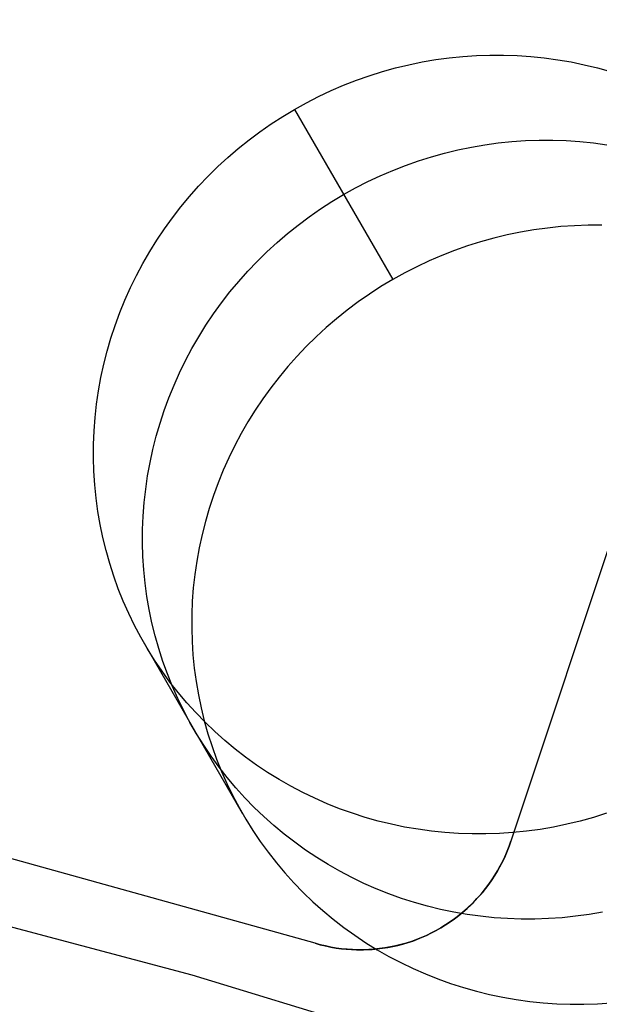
# Model space of a CAD drawing. Header units: millimetres. Extents: x 7986 to 9191, y -11326 to -10283.
# Tile 211 of 256: x 8604.12 to 8607.78, y -10607.24 to -10601.05. Entities that reach past the tile are written whole.
import ezdxf

# ---------------------------------------------------------------- set-up
doc = ezdxf.new("R2010")
doc.units = ezdxf.units.MM
doc.layers.add('color', color=7, linetype='Continuous')

msp = doc.modelspace()

# ---------------------------------------------------------------- linework, layer by layer
at = {"color": 7, "true_color": 0xffffff}
for p, q in [((8606.4923, -10601.3502, 29.9905), (8606.576, -10601.3299, 29.9962)), ((8606.576, -10601.3299, 29.9962), (8606.6603, -10601.3125, 30.0024)), ((8606.6603, -10601.3125, 30.0024), (8606.7451, -10601.298, 30.0093)), ((8606.7451, -10601.298, 30.0093), (8606.8302, -10601.2864, 30.0168)), ((8606.8302, -10601.2864, 30.0168), (8606.9157, -10601.2776, 30.0249)), ((8606.9157, -10601.2776, 30.0249), (8607.0014, -10601.2718, 30.0337)), ((8607.0014, -10601.2718, 30.0337), (8607.0871, -10601.2689, 30.043)), ((8607.0871, -10601.2689, 30.043), (8607.1729, -10601.2689, 30.0529)), ((8607.1729, -10601.2689, 30.0529), (8607.2585, -10601.2719, 30.0633)), ((8607.2585, -10601.2719, 30.0633), (8607.3439, -10601.2777, 30.0744)), ((8607.3439, -10601.2777, 30.0744), (8607.4289, -10601.2865, 30.0859)), ((8607.4289, -10601.2865, 30.0859), (8607.5136, -10601.2982, 30.098)), ((8607.5136, -10601.2982, 30.098), (8607.5977, -10601.3127, 30.1107)), ((8607.5977, -10601.3127, 30.1107), (8607.6812, -10601.3301, 30.1238)), ((8607.6812, -10601.3301, 30.1238), (8607.764, -10601.3504, 30.1374)), ((8606.327, -10601.3991, 29.9813), (8606.4092, -10601.3732, 29.9856)), ((8606.4092, -10601.3732, 29.9856), (8606.4923, -10601.3502, 29.9905)), ((8607.764, -10601.3504, 30.1374), (8607.846, -10601.3735, 30.1515)), ((8606.1653, -10601.4591, 29.9746), (8606.2457, -10601.4277, 29.9776)), ((8606.2457, -10601.4277, 29.9776), (8606.327, -10601.3991, 29.9813)), ((8606.008, -10601.5299, 29.9706), (8606.0861, -10601.4931, 29.9723)), ((8606.0861, -10601.4931, 29.9723), (8606.1653, -10601.4591, 29.9746)), ((8605.8557, -10601.6111, 29.9692), (8605.9312, -10601.5692, 29.9696)), ((8605.9312, -10601.5692, 29.9696), (8606.008, -10601.5299, 29.9706)), ((8605.7817, -10601.6555, 29.9696), (8605.8557, -10601.6111, 29.9692)), ((8605.8557, -10601.6111, 29.9692), (8606.4743, -10602.6825, 24.6102)), ((8605.6384, -10601.7516, 29.9723), (8605.7092, -10601.7023, 29.9706)), ((8605.7092, -10601.7023, 29.9706), (8605.7817, -10601.6555, 29.9696)), ((8605.5693, -10601.8032, 29.9746), (8605.6384, -10601.7516, 29.9723)), ((8605.5019, -10601.8571, 29.9776), (8605.5693, -10601.8032, 29.9746)), ((8607.0544, -10601.8337, 27.3298), (8607.1395, -10601.8221, 27.3373)), ((8607.1395, -10601.8221, 27.3373), (8607.225, -10601.8134, 27.3454)), ((8607.225, -10601.8134, 27.3454), (8607.3107, -10601.8075, 27.3541)), ((8607.3107, -10601.8075, 27.3541), (8607.3964, -10601.8046, 27.3635)), ((8607.3964, -10601.8046, 27.3635), (8607.4822, -10601.8047, 27.3734)), ((8607.4822, -10601.8047, 27.3734), (8607.5678, -10601.8076, 27.3838)), ((8607.5678, -10601.8076, 27.3838), (8607.6532, -10601.8135, 27.3949)), ((8607.6532, -10601.8135, 27.3949), (8607.7383, -10601.8222, 27.4064)), ((8607.7383, -10601.8222, 27.4064), (8607.8229, -10601.8339, 27.4185)), ((8605.4365, -10601.9132, 29.9813), (8605.5019, -10601.8571, 29.9776)), ((8606.7185, -10601.909, 27.3061), (8606.8016, -10601.8859, 27.311)), ((8606.8016, -10601.8859, 27.311), (8606.8853, -10601.8657, 27.3166)), ((8606.8853, -10601.8657, 27.3166), (8606.9696, -10601.8483, 27.3229)), ((8606.9696, -10601.8483, 27.3229), (8607.0544, -10601.8337, 27.3298)), ((8605.373, -10601.9715, 29.9856), (8605.4365, -10601.9132, 29.9813)), ((8606.555, -10601.9635, 27.2981), (8606.6363, -10601.9348, 27.3017)), ((8606.6363, -10601.9348, 27.3017), (8606.7185, -10601.909, 27.3061)), ((8605.3115, -10602.0319, 29.9905), (8605.373, -10601.9715, 29.9856)), ((8606.3954, -10602.0289, 27.2927), (8606.4746, -10601.9948, 27.2951)), ((8606.4746, -10601.9948, 27.2951), (8606.555, -10601.9635, 27.2981)), ((8605.2521, -10602.0943, 29.9962), (8605.3115, -10602.0319, 29.9905)), ((8606.2405, -10602.1049, 27.2901), (8606.3173, -10602.0656, 27.2911)), ((8606.3173, -10602.0656, 27.2911), (8606.3954, -10602.0289, 27.2927)), ((8605.1949, -10602.1586, 30.0024), (8605.2521, -10602.0943, 29.9962)), ((8606.165, -10602.1468, 27.2897), (8606.2405, -10602.1049, 27.2901)), ((8605.1399, -10602.2247, 30.0093), (8605.1949, -10602.1586, 30.0024)), ((8606.0186, -10602.2381, 27.2911), (8606.091, -10602.1912, 27.2901)), ((8606.091, -10602.1912, 27.2901), (8606.165, -10602.1468, 27.2897)), ((8605.0872, -10602.2927, 30.0168), (8605.1399, -10602.2247, 30.0093)), ((8605.9477, -10602.2873, 27.2927), (8606.0186, -10602.2381, 27.2911)), ((8605.0369, -10602.3623, 30.0249), (8605.0872, -10602.2927, 30.0168)), ((8605.8786, -10602.339, 27.2951), (8605.9477, -10602.2873, 27.2927)), ((8604.9891, -10602.4336, 30.0337), (8605.0369, -10602.3623, 30.0249)), ((8605.8113, -10602.3929, 27.2981), (8605.8786, -10602.339, 27.2951)), ((8607.2789, -10602.384, 24.6434), (8607.1946, -10602.4014, 24.6371)), ((8607.3637, -10602.3695, 24.6503), (8607.2789, -10602.384, 24.6434)), ((8607.4489, -10602.3578, 24.6578), (8607.3637, -10602.3695, 24.6503)), ((8607.5343, -10602.3491, 24.6659), (8607.4489, -10602.3578, 24.6578)), ((8607.62, -10602.3433, 24.6746), (8607.5343, -10602.3491, 24.6659)), ((8607.7057, -10602.3404, 24.6839), (8607.62, -10602.3433, 24.6746)), ((8607.7915, -10602.3404, 24.6938), (8607.7057, -10602.3404, 24.6839)), ((8604.9437, -10602.5064, 30.043), (8604.9891, -10602.4336, 30.0337)), ((8605.7458, -10602.449, 27.3017), (8605.8113, -10602.3929, 27.2981)), ((8607.0279, -10602.4447, 24.6265), (8606.9456, -10602.4706, 24.6222)), ((8607.1109, -10602.4216, 24.6315), (8607.0279, -10602.4447, 24.6265)), ((8607.1946, -10602.4014, 24.6371), (8607.1109, -10602.4216, 24.6315)), ((8604.9008, -10602.5807, 30.0529), (8604.9437, -10602.5064, 30.043)), ((8605.6208, -10602.5676, 27.311), (8605.6823, -10602.5073, 27.3061)), ((8605.6823, -10602.5073, 27.3061), (8605.7458, -10602.449, 27.3017)), ((8606.8643, -10602.4992, 24.6186), (8606.784, -10602.5306, 24.6156)), ((8606.9456, -10602.4706, 24.6222), (8606.8643, -10602.4992, 24.6186)), ((8605.5614, -10602.63, 27.3166), (8605.6208, -10602.5676, 27.311)), ((8606.7047, -10602.5646, 24.6132), (8606.6266, -10602.6013, 24.6115)), ((8606.784, -10602.5306, 24.6156), (8606.7047, -10602.5646, 24.6132)), ((8604.8606, -10602.6563, 30.0633), (8604.9008, -10602.5807, 30.0529)), ((8605.5042, -10602.6943, 27.3229), (8605.5614, -10602.63, 27.3166)), ((8606.6266, -10602.6013, 24.6115), (8606.5498, -10602.6407, 24.6105)), ((8604.8229, -10602.7332, 30.0744), (8604.8606, -10602.6563, 30.0633)), ((8605.4492, -10602.7605, 27.3298), (8605.5042, -10602.6943, 27.3229)), ((8606.4743, -10602.6825, 24.6102), (8606.4003, -10602.7269, 24.6105)), ((8606.5498, -10602.6407, 24.6105), (8606.4743, -10602.6825, 24.6102)), ((8604.788, -10602.8112, 30.0859), (8604.8229, -10602.7332, 30.0744)), ((8606.4003, -10602.7269, 24.6105), (8606.3279, -10602.7738, 24.6115)), ((8604.7558, -10602.8904, 30.098), (8604.788, -10602.8112, 30.0859)), ((8605.3966, -10602.8284, 27.3373), (8605.4492, -10602.7605, 27.3298)), ((8606.3279, -10602.7738, 24.6115), (8606.257, -10602.8231, 24.6132)), ((8605.3463, -10602.8981, 27.3454), (8605.3966, -10602.8284, 27.3373)), ((8606.1879, -10602.8747, 24.6156), (8606.1206, -10602.9286, 24.6186)), ((8606.257, -10602.8231, 24.6132), (8606.1879, -10602.8747, 24.6156)), ((8604.7263, -10602.9705, 30.1107), (8604.7558, -10602.8904, 30.098)), ((8605.2984, -10602.9694, 27.3541), (8605.3463, -10602.8981, 27.3454)), ((8606.1206, -10602.9286, 24.6186), (8606.0551, -10602.9847, 24.6222)), ((8604.6997, -10603.0515, 30.1238), (8604.7263, -10602.9705, 30.1107)), ((8605.253, -10603.0422, 27.3635), (8605.2984, -10602.9694, 27.3541)), ((8606.0551, -10602.9847, 24.6222), (8605.9916, -10603.043, 24.6265)), ((8604.6758, -10603.1334, 30.1374), (8604.6997, -10603.0515, 30.1238)), ((8605.2101, -10603.1164, 27.3734), (8605.253, -10603.0422, 27.3635)), ((8605.9916, -10603.043, 24.6265), (8605.9301, -10603.1034, 24.6315)), ((8605.1699, -10603.192, 27.3838), (8605.2101, -10603.1164, 27.3734)), ((8605.9301, -10603.1034, 24.6315), (8605.8707, -10603.1657, 24.6371)), ((8604.6549, -10603.2159, 30.1515), (8604.6758, -10603.1334, 30.1374)), ((8605.8707, -10603.1657, 24.6371), (8605.8135, -10603.23, 24.6434)), ((8604.6368, -10603.299, 30.166), (8604.6549, -10603.2159, 30.1515)), ((8605.1322, -10603.2689, 27.3949), (8605.1699, -10603.192, 27.3838)), ((8605.8135, -10603.23, 24.6434), (8605.7585, -10603.2962, 24.6503)), ((8604.6216, -10603.3826, 30.181), (8604.6368, -10603.299, 30.166)), ((8605.0973, -10603.347, 27.4064), (8605.1322, -10603.2689, 27.3949)), ((8605.7585, -10603.2962, 24.6503), (8605.7059, -10603.3642, 24.6578)), ((8605.0651, -10603.4261, 27.4185), (8605.0973, -10603.347, 27.4064)), ((8605.7059, -10603.3642, 24.6578), (8605.6556, -10603.4338, 24.6659)), ((8604.6093, -10603.4667, 30.1964), (8604.6216, -10603.3826, 30.181)), ((8605.0356, -10603.5062, 27.4312), (8605.0651, -10603.4261, 27.4185)), ((8605.6556, -10603.4338, 24.6659), (8605.6077, -10603.5051, 24.6746)), ((8604.6, -10603.551, 30.2121), (8604.6093, -10603.4667, 30.1964)), ((8604.5936, -10603.6355, 30.2283), (8604.6, -10603.551, 30.2121)), ((8605.009, -10603.5873, 27.4443), (8605.0356, -10603.5062, 27.4312)), ((8605.6077, -10603.5051, 24.6746), (8605.5623, -10603.5779, 24.6839)), ((8604.9851, -10603.6691, 27.4579), (8605.009, -10603.5873, 27.4443)), ((8605.5623, -10603.5779, 24.6839), (8605.5194, -10603.6522, 24.6938)), ((8604.5902, -10603.7202, 30.2448), (8604.5936, -10603.6355, 30.2283)), ((8604.9642, -10603.7516, 27.472), (8604.9851, -10603.6691, 27.4579)), ((8605.5194, -10603.6522, 24.6938), (8605.4792, -10603.7278, 24.7043)), ((8604.5897, -10603.8048, 30.2617), (8604.5902, -10603.7202, 30.2448)), ((8605.4792, -10603.7278, 24.7043), (8605.4416, -10603.8047, 24.7153)), ((8604.5922, -10603.8893, 30.2789), (8604.5897, -10603.8048, 30.2617)), ((8604.9461, -10603.8347, 27.4865), (8604.9642, -10603.7516, 27.472)), ((8605.4416, -10603.8047, 24.7153), (8605.4066, -10603.8827, 24.7269)), ((8604.9309, -10603.9184, 27.5015), (8604.9461, -10603.8347, 27.4865)), ((8604.5977, -10603.9737, 30.2964), (8604.5922, -10603.8893, 30.2789)), ((8604.9186, -10604.0024, 27.5168), (8604.9309, -10603.9184, 27.5015)), ((8605.4066, -10603.8827, 24.7269), (8605.3744, -10603.9619, 24.739)), ((8604.6061, -10604.0577, 30.3142), (8604.5977, -10603.9737, 30.2964)), ((8605.3744, -10603.9619, 24.739), (8605.3449, -10604.042, 24.7516)), ((8604.6174, -10604.1414, 30.3322), (8604.6061, -10604.0577, 30.3142)), ((8604.9093, -10604.0867, 27.5326), (8604.9186, -10604.0024, 27.5168)), ((8605.3449, -10604.042, 24.7516), (8605.3183, -10604.123, 24.7648)), ((8604.9029, -10604.1713, 27.5488), (8604.9093, -10604.0867, 27.5326)), ((8604.6317, -10604.2245, 30.3505), (8604.6174, -10604.1414, 30.3322)), ((8604.8995, -10604.2559, 27.5653), (8604.9029, -10604.1713, 27.5488)), ((8605.3183, -10604.123, 24.7648), (8605.2944, -10604.2048, 24.7784)), ((8604.6489, -10604.307, 30.3689), (8604.6317, -10604.2245, 30.3505)), ((8605.2944, -10604.2048, 24.7784), (8605.2735, -10604.2874, 24.7924)), ((8604.899, -10604.3405, 27.5822), (8604.8995, -10604.2559, 27.5653)), ((8605.2735, -10604.2874, 24.7924), (8605.2554, -10604.3705, 24.807)), ((8604.6689, -10604.3888, 30.3876), (8604.6489, -10604.307, 30.3689)), ((8604.9015, -10604.4251, 27.5994), (8604.899, -10604.3405, 27.5822)), ((8604.6919, -10604.4699, 30.4065), (8604.6689, -10604.3888, 30.3876)), ((8604.907, -10604.5094, 27.6169), (8604.9015, -10604.4251, 27.5994)), ((8605.2554, -10604.3705, 24.807), (8605.2402, -10604.4541, 24.8219)), ((8604.7176, -10604.55, 30.4255), (8604.6919, -10604.4699, 30.4065)), ((8605.2402, -10604.4541, 24.8219), (8605.2279, -10604.5381, 24.8373)), ((8604.7462, -10604.6292, 30.4446), (8604.7176, -10604.55, 30.4255)), ((8604.9154, -10604.5935, 27.6346), (8604.907, -10604.5094, 27.6169)), ((8605.2279, -10604.5381, 24.8373), (8605.2186, -10604.6225, 24.8531)), ((8604.9267, -10604.6771, 27.6527), (8604.9154, -10604.5935, 27.6346)), ((8604.7776, -10604.7073, 30.4638), (8604.7462, -10604.6292, 30.4446)), ((8604.941, -10604.7602, 27.6709), (8604.9267, -10604.6771, 27.6527)), ((8605.2186, -10604.6225, 24.8531), (8605.2122, -10604.707, 24.8693)), ((8604.8117, -10604.7841, 30.4831), (8604.7776, -10604.7073, 30.4638)), ((8605.2122, -10604.707, 24.8693), (8605.2088, -10604.7916, 24.8858)), ((8604.8485, -10604.8598, 30.5025), (8604.8117, -10604.7841, 30.4831)), ((8604.9582, -10604.8428, 27.6894), (8604.941, -10604.7602, 27.6709)), ((8605.2088, -10604.7916, 24.8858), (8605.2083, -10604.8763, 24.9027)), ((8604.8879, -10604.934, 30.5219), (8604.8485, -10604.8598, 30.5025)), ((8604.9782, -10604.9246, 27.7081), (8604.9582, -10604.8428, 27.6894)), ((8605.0012, -10605.0056, 27.727), (8604.9782, -10604.9246, 27.7081)), ((8605.2083, -10604.8763, 24.9027), (8605.2108, -10604.9608, 24.9199)), ((8604.93, -10605.0069, 30.5413), (8604.8879, -10604.934, 30.5219)), ((8604.9086, -10604.9706, 30.5316), (8605.5272, -10606.0421, 25.1726)), ((8605.2108, -10604.9608, 24.9199), (8605.2163, -10605.0452, 24.9374)), ((8604.9746, -10605.0782, 30.5607), (8604.93, -10605.0069, 30.5413)), ((8605.027, -10605.0858, 27.746), (8605.0012, -10605.0056, 27.727)), ((8605.2163, -10605.0452, 24.9374), (8605.2247, -10605.1292, 24.9551)), ((8605.0217, -10605.1478, 30.5801), (8604.9746, -10605.0782, 30.5607)), ((8605.0555, -10605.1649, 27.7651), (8605.027, -10605.0858, 27.746)), ((8605.0712, -10605.2158, 30.5994), (8605.0217, -10605.1478, 30.5801)), ((8605.0869, -10605.243, 27.7843), (8605.0555, -10605.1649, 27.7651)), ((8605.2247, -10605.1292, 24.9551), (8605.236, -10605.2128, 24.9732)), ((8605.1231, -10605.282, 30.6186), (8605.0712, -10605.2158, 30.5994)), ((8605.236, -10605.2128, 24.9732), (8605.2503, -10605.296, 24.9914)), ((8605.121, -10605.3199, 27.8036), (8605.0869, -10605.243, 27.7843)), ((8605.1774, -10605.3463, 30.6378), (8605.1231, -10605.282, 30.6186)), ((8605.2503, -10605.296, 24.9914), (8605.2675, -10605.3785, 25.0099)), ((8605.1578, -10605.3955, 27.823), (8605.121, -10605.3199, 27.8036)), ((8605.2339, -10605.4087, 30.6568), (8605.1774, -10605.3463, 30.6378)), ((8605.1972, -10605.4698, 27.8424), (8605.1578, -10605.3955, 27.823)), ((8605.2926, -10605.4691, 30.6756), (8605.2339, -10605.4087, 30.6568)), ((8605.2675, -10605.3785, 25.0099), (8605.2876, -10605.4603, 25.0286)), ((8605.2393, -10605.5426, 27.8618), (8605.1972, -10605.4698, 27.8424)), ((8605.2876, -10605.4603, 25.0286), (8605.3105, -10605.5414, 25.0474)), ((8605.3535, -10605.5274, 30.6943), (8605.2926, -10605.4691, 30.6756)), ((8605.2839, -10605.6139, 27.8812), (8605.2393, -10605.5426, 27.8618)), ((8605.3105, -10605.5414, 25.0474), (8605.3363, -10605.6215, 25.0664)), ((8605.4163, -10605.5836, 30.7128), (8605.3535, -10605.5274, 30.6943)), ((8605.4812, -10605.6375, 30.731), (8605.4163, -10605.5836, 30.7128)), ((8605.331, -10605.6836, 27.9006), (8605.2839, -10605.6139, 27.8812)), ((8605.3363, -10605.6215, 25.0664), (8605.3648, -10605.7007, 25.0856)), ((8605.548, -10605.6891, 30.7491), (8605.4812, -10605.6375, 30.731)), ((8605.3805, -10605.7516, 27.9199), (8605.331, -10605.6836, 27.9006)), ((8605.3648, -10605.7007, 25.0856), (8605.3962, -10605.7787, 25.1048)), ((8605.6165, -10605.7384, 30.7668), (8605.548, -10605.6891, 30.7491)), ((8605.4324, -10605.8177, 27.9391), (8605.3805, -10605.7516, 27.9199)), ((8605.3962, -10605.7787, 25.1048), (8605.4303, -10605.8556, 25.1241)), ((8605.6868, -10605.7853, 30.7843), (8605.6165, -10605.7384, 30.7668)), ((8605.7588, -10605.8297, 30.8015), (8605.6868, -10605.7853, 30.7843)), ((8605.4867, -10605.8821, 27.9582), (8605.4324, -10605.8177, 27.9391)), ((8605.8323, -10605.8717, 30.8184), (8605.7588, -10605.8297, 30.8015)), ((8605.4303, -10605.8556, 25.1241), (8605.4671, -10605.9313, 25.1435)), ((8605.5432, -10605.9445, 27.9772), (8605.4867, -10605.8821, 27.9582)), ((8605.9073, -10605.911, 30.8349), (8605.8323, -10605.8717, 30.8184)), ((8605.9837, -10605.9478, 30.8511), (8605.9073, -10605.911, 30.8349)), ((8605.4671, -10605.9313, 25.1435), (8605.5065, -10606.0055, 25.1629)), ((8605.6019, -10606.0049, 27.9961), (8605.5432, -10605.9445, 27.9772)), ((8606.0614, -10605.9818, 30.8669), (8605.9837, -10605.9478, 30.8511)), ((8605.5065, -10606.0055, 25.1629), (8605.5486, -10606.0783, 25.1823)), ((8605.6628, -10606.0631, 28.0148), (8605.6019, -10606.0049, 27.9961)), ((8606.1403, -10606.0132, 30.8823), (8606.0614, -10605.9818, 30.8669)), ((8606.2204, -10606.0419, 30.8972), (8606.1403, -10606.0132, 30.8823)), ((8605.5486, -10606.0783, 25.1823), (8605.5932, -10606.1496, 25.2017)), ((8605.7257, -10606.1193, 28.0333), (8605.6628, -10606.0631, 28.0148)), ((8606.3014, -10606.0678, 30.9118), (8606.2204, -10606.0419, 30.8972)), ((8606.3834, -10606.0909, 30.9258), (8606.3014, -10606.0678, 30.9118)), ((8606.4661, -10606.1112, 30.9394), (8606.3834, -10606.0909, 30.9258)), ((8607.6551, -10606.0911, 31.0727), (8607.5714, -10606.1114, 31.0671)), ((8607.7381, -10606.0681, 31.0777), (8607.6551, -10606.0911, 31.0727)), ((8607.8203, -10606.0422, 31.082), (8607.7381, -10606.0681, 31.0777)), ((8605.5932, -10606.1496, 25.2017), (8605.6403, -10606.2193, 25.2211)), ((8605.7905, -10606.1732, 28.0515), (8605.7257, -10606.1193, 28.0333)), ((8606.5496, -10606.1286, 30.9526), (8606.4661, -10606.1112, 30.9394)), ((8606.6338, -10606.1431, 30.9652), (8606.5496, -10606.1286, 30.9526)), ((8606.7184, -10606.1548, 30.9773), (8606.6338, -10606.1431, 30.9652)), ((8606.8035, -10606.1636, 30.9889), (8606.7184, -10606.1548, 30.9773)), ((8606.8889, -10606.1694, 30.9999), (8606.8035, -10606.1636, 30.9889)), ((8607.2316, -10606.1637, 31.0383), (8607.146, -10606.1695, 31.0296)), ((8607.3171, -10606.1549, 31.0464), (8607.2316, -10606.1637, 31.0383)), ((8607.4023, -10606.1433, 31.0539), (8607.3171, -10606.1549, 31.0464)), ((8607.4871, -10606.1288, 31.0608), (8607.4023, -10606.1433, 31.0539)), ((8607.5714, -10606.1114, 31.0671), (8607.4871, -10606.1288, 31.0608)), ((8605.6403, -10606.2193, 25.2211), (8605.6898, -10606.2873, 25.2404)), ((8605.8573, -10606.2249, 28.0695), (8605.7905, -10606.1732, 28.0515)), ((8605.9258, -10606.2742, 28.0873), (8605.8573, -10606.2249, 28.0695)), ((8606.9745, -10606.1724, 31.0104), (8606.8889, -10606.1694, 30.9999)), ((8607.0602, -10606.1724, 31.0203), (8606.9745, -10606.1724, 31.0104)), ((8607.146, -10606.1695, 31.0296), (8607.0602, -10606.1724, 31.0203)), ((8605.6898, -10606.2873, 25.2404), (8605.7418, -10606.3535, 25.2596)), ((8605.9961, -10606.321, 28.1048), (8605.9258, -10606.2742, 28.0873)), ((8606.0681, -10606.3655, 28.122), (8605.9961, -10606.321, 28.1048)), ((8605.7418, -10606.3535, 25.2596), (8605.796, -10606.4178, 25.2787)), ((8606.1416, -10606.4074, 28.1389), (8606.0681, -10606.3655, 28.122)), ((8606.2167, -10606.4467, 28.1554), (8606.1416, -10606.4074, 28.1389)), ((8605.796, -10606.4178, 25.2787), (8605.8525, -10606.4802, 25.2977)), ((8606.2931, -10606.4835, 28.1716), (8606.2167, -10606.4467, 28.1554)), ((8605.8525, -10606.4802, 25.2977), (8605.9112, -10606.5406, 25.3166)), ((8606.3708, -10606.5176, 28.1873), (8606.2931, -10606.4835, 28.1716)), ((8606.4497, -10606.549, 28.2027), (8606.3708, -10606.5176, 28.1873)), ((8605.9112, -10606.5406, 25.3166), (8605.9721, -10606.5989, 25.3352)), ((8605.9721, -10606.5989, 25.3352), (8606.035, -10606.655, 25.3537)), ((8606.5297, -10606.5776, 28.2177), (8606.4497, -10606.549, 28.2027)), ((8606.6107, -10606.6035, 28.2322), (8606.5297, -10606.5776, 28.2177)), ((8606.035, -10606.655, 25.3537), (8606.0998, -10606.709, 25.372)), ((8606.6927, -10606.6266, 28.2463), (8606.6107, -10606.6035, 28.2322)), ((8606.7754, -10606.6469, 28.2599), (8606.6927, -10606.6266, 28.2463)), ((8606.8589, -10606.6643, 28.273), (8606.7754, -10606.6469, 28.2599)), ((8606.0998, -10606.709, 25.372), (8606.1666, -10606.7606, 25.39)), ((8606.9431, -10606.6789, 28.2857), (8606.8589, -10606.6643, 28.273)), ((8607.0277, -10606.6905, 28.2978), (8606.9431, -10606.6789, 28.2857)), ((8607.1128, -10606.6993, 28.3093), (8607.0277, -10606.6905, 28.2978)), ((8607.1982, -10606.7052, 28.3204), (8607.1128, -10606.6993, 28.3093)), ((8607.2838, -10606.7081, 28.3308), (8607.1982, -10606.7052, 28.3204)), ((8607.3695, -10606.7081, 28.3407), (8607.2838, -10606.7081, 28.3308)), ((8607.4553, -10606.7052, 28.3501), (8607.3695, -10606.7081, 28.3407)), ((8607.5409, -10606.6994, 28.3588), (8607.4553, -10606.7052, 28.3501)), ((8607.6264, -10606.6907, 28.3669), (8607.5409, -10606.6994, 28.3588)), ((8607.7116, -10606.679, 28.3744), (8607.6264, -10606.6907, 28.3669)), ((8607.7964, -10606.6645, 28.3813), (8607.7116, -10606.679, 28.3744)), ((8606.1666, -10606.7606, 25.39), (8606.2351, -10606.8099, 25.4078)), ((8606.2351, -10606.8099, 25.4078), (8606.3055, -10606.8568, 25.4253)), ((8606.3055, -10606.8568, 25.4253), (8606.3774, -10606.9012, 25.4425)), ((8606.3774, -10606.9012, 25.4425), (8606.451, -10606.9431, 25.4594)), ((8606.451, -10606.9431, 25.4594), (8606.526, -10606.9825, 25.4759)), ((8606.526, -10606.9825, 25.4759), (8606.6024, -10607.0192, 25.492)), ((8606.6024, -10607.0192, 25.492), (8606.6801, -10607.0533, 25.5078)), ((8606.6801, -10607.0533, 25.5078), (8606.759, -10607.0847, 25.5232)), ((8606.759, -10607.0847, 25.5232), (8606.839, -10607.1134, 25.5382)), ((8606.839, -10607.1134, 25.5382), (8606.92, -10607.1393, 25.5527)), ((8606.92, -10607.1393, 25.5527), (8607.002, -10607.1624, 25.5668)), ((8607.002, -10607.1624, 25.5668), (8607.0847, -10607.1826, 25.5804)), ((8607.0847, -10607.1826, 25.5804), (8607.1682, -10607.2001, 25.5935)), ((8607.1682, -10607.2001, 25.5935), (8607.2524, -10607.2146, 25.6061)), ((8607.2524, -10607.2146, 25.6061), (8607.337, -10607.2263, 25.6183)), ((8607.337, -10607.2263, 25.6183), (8607.4221, -10607.2351, 25.6298)), ((8607.4221, -10607.2351, 25.6298), (8607.5075, -10607.2409, 25.6409)), ((8607.5075, -10607.2409, 25.6409), (8607.5931, -10607.2438, 25.6513)), ((8607.5931, -10607.2438, 25.6513), (8607.6788, -10607.2439, 25.6612)), ((8607.6788, -10607.2439, 25.6612), (8607.7646, -10607.241, 25.6705)), ((8607.7646, -10607.241, 25.6705), (8607.8503, -10607.2351, 25.6793))]:
    msp.add_line(p, q, dxfattribs=at)
at = {"layer": 'color', "color": 254, "true_color": 0xcad1ee}
for p, q in [((8610.2162, -10597.1977, -2.2072), (8607.2191, -10606.217, 1.8434)), ((8610.2162, -10597.1977, -2.2072), (8607.2191, -10606.217, 1.8434)), ((8610.2162, -10597.1977, 4.3594), (8607.2191, -10606.217, 4.3594)), ((8610.2162, -10597.1977, 4.3594), (8607.2191, -10606.217, 4.3594)), ((8607.2076, -10606.2502, 1.8583), (8607.2191, -10606.217, 1.8434)), ((8607.2076, -10606.2502, 1.8583), (8607.2191, -10606.217, 1.8434)), ((8607.2191, -10606.217, 4.3594), (8607.2077, -10606.2492, 4.3594)), ((8607.2191, -10606.217, 4.3594), (8607.2077, -10606.2492, 4.3594)), ((8607.2077, -10606.2492, 3.1014), (8607.2191, -10606.217, 3.1014)), ((8607.2191, -10606.217, 1.8434), (8607.2191, -10606.217, 4.3594)), ((8607.2191, -10606.217, 1.8434), (8607.2191, -10606.217, 4.3594)), ((8607.181, -10606.3154, 1.8882), (8607.1949, -10606.2831, 1.8733)), ((8607.181, -10606.3154, 1.8882), (8607.1949, -10606.2831, 1.8733)), ((8607.1953, -10606.281, 4.3594), (8607.1818, -10606.3124, 4.3594)), ((8607.1953, -10606.281, 4.3594), (8607.1818, -10606.3124, 4.3594)), ((8607.1818, -10606.3124, 3.1014), (8607.1953, -10606.281, 3.1014)), ((8607.1949, -10606.2831, 1.8733), (8607.2076, -10606.2502, 1.8583)), ((8607.1949, -10606.2831, 1.8733), (8607.2076, -10606.2502, 1.8583)), ((8607.2077, -10606.2492, 4.3594), (8607.1953, -10606.281, 4.3594)), ((8607.2077, -10606.2492, 4.3594), (8607.1953, -10606.281, 4.3594)), ((8607.1953, -10606.281, 3.1014), (8607.2077, -10606.2492, 3.1014)), ((8605.9852, -10606.8602, 2.2594), (8603.9503, -10606.2932, 2.2594)), ((8605.9852, -10606.8602, 4.3594), (8603.9503, -10606.2932, 4.3594)), ((8605.9852, -10606.8602, 2.2594), (8603.9503, -10606.2932, 2.2594)), ((8605.9852, -10606.8602, 3.3094), (8603.9503, -10606.2932, 3.3094)), ((8605.9852, -10606.8602, 4.3594), (8603.9503, -10606.2932, 4.3594)), ((8607.1498, -10606.3785, 1.9179), (8607.166, -10606.3472, 1.9031)), ((8607.1498, -10606.3785, 1.9179), (8607.166, -10606.3472, 1.9031)), ((8607.1673, -10606.3433, 4.3594), (8607.1517, -10606.3737, 4.3594)), ((8607.1673, -10606.3433, 4.3594), (8607.1517, -10606.3737, 4.3594)), ((8607.1517, -10606.3737, 3.1014), (8607.1673, -10606.3433, 3.1014)), ((8607.166, -10606.3472, 1.9031), (8607.181, -10606.3154, 1.8882)), ((8607.166, -10606.3472, 1.9031), (8607.181, -10606.3154, 1.8882)), ((8607.1818, -10606.3124, 4.3594), (8607.1673, -10606.3433, 4.3594)), ((8607.1818, -10606.3124, 4.3594), (8607.1673, -10606.3433, 4.3594)), ((8607.1673, -10606.3433, 3.1014), (8607.1818, -10606.3124, 3.1014)), ((8607.1139, -10606.4393, 1.9472), (8607.1324, -10606.4092, 1.9326)), ((8607.1139, -10606.4393, 1.9472), (8607.1324, -10606.4092, 1.9326)), ((8607.1351, -10606.4035, 4.3594), (8607.1174, -10606.4327, 4.3594)), ((8607.1351, -10606.4035, 4.3594), (8607.1174, -10606.4327, 4.3594)), ((8607.1174, -10606.4327, 3.1014), (8607.1351, -10606.4035, 3.1014)), ((8607.1324, -10606.4092, 1.9326), (8607.1498, -10606.3785, 1.9179)), ((8607.1324, -10606.4092, 1.9326), (8607.1498, -10606.3785, 1.9179)), ((8607.1517, -10606.3737, 4.3594), (8607.1351, -10606.4035, 4.3594)), ((8607.1517, -10606.3737, 4.3594), (8607.1351, -10606.4035, 4.3594)), ((8607.1351, -10606.4035, 3.1014), (8607.1517, -10606.3737, 3.1014)), ((8607.0736, -10606.4975, 1.976), (8607.0943, -10606.4687, 1.9617)), ((8607.0736, -10606.4975, 1.976), (8607.0943, -10606.4687, 1.9617)), ((8607.0792, -10606.4893, 3.1014), (8607.0988, -10606.4613, 3.1014)), ((8607.0988, -10606.4614, 4.3594), (8607.0792, -10606.4893, 4.3594)), ((8607.0988, -10606.4614, 4.3594), (8607.0792, -10606.4893, 4.3594)), ((8607.0943, -10606.4687, 1.9617), (8607.1139, -10606.4393, 1.9472)), ((8607.0943, -10606.4687, 1.9617), (8607.1139, -10606.4393, 1.9472)), ((8607.1174, -10606.4327, 4.3594), (8607.0988, -10606.4614, 4.3594)), ((8607.1174, -10606.4327, 4.3594), (8607.0988, -10606.4614, 4.3594)), ((8607.0988, -10606.4613, 3.1014), (8607.1174, -10606.4327, 3.1014)), ((8603.171, -10606.5166, 0.2594), (8605.2089, -10607.0596, 0.2594)), ((8603.171, -10606.5166, 0.2594), (8605.2089, -10607.0596, 0.2594)), ((8607.029, -10606.5528, 2.0042), (8607.0518, -10606.5255, 1.9902)), ((8607.029, -10606.5528, 2.0042), (8607.0518, -10606.5255, 1.9902)), ((8607.0587, -10606.5166, 4.3594), (8607.0372, -10606.5432, 4.3594)), ((8607.0587, -10606.5166, 4.3594), (8607.0372, -10606.5432, 4.3594)), ((8607.0372, -10606.5432, 3.1014), (8607.0587, -10606.5166, 3.1014)), ((8607.0518, -10606.5255, 1.9902), (8607.0736, -10606.4975, 1.976)), ((8607.0518, -10606.5255, 1.9902), (8607.0736, -10606.4975, 1.976)), ((8607.0792, -10606.4893, 4.3594), (8607.0587, -10606.5166, 4.3594)), ((8607.0792, -10606.4893, 4.3594), (8607.0587, -10606.5166, 4.3594)), ((8607.0587, -10606.5166, 3.1014), (8607.0792, -10606.4893, 3.1014)), ((8606.9917, -10606.594, 4.3594), (8606.9676, -10606.6183, 4.3594)), ((8606.9917, -10606.594, 4.3594), (8606.9676, -10606.6183, 4.3594)), ((8606.9676, -10606.6182, 3.1014), (8606.9917, -10606.594, 3.1014)), ((8606.9805, -10606.6051, 2.0316), (8607.0052, -10606.5793, 2.018)), ((8606.9805, -10606.6051, 2.0316), (8607.0052, -10606.5793, 2.018)), ((8607.0149, -10606.569, 4.3594), (8606.9917, -10606.594, 4.3594)), ((8607.0149, -10606.569, 4.3594), (8606.9917, -10606.594, 4.3594)), ((8606.9917, -10606.594, 3.1014), (8607.0149, -10606.569, 3.1014)), ((8607.0052, -10606.5793, 2.018), (8607.029, -10606.5528, 2.0042)), ((8607.0052, -10606.5793, 2.018), (8607.029, -10606.5528, 2.0042)), ((8607.0372, -10606.5432, 4.3594), (8607.0149, -10606.569, 4.3594)), ((8607.0372, -10606.5432, 4.3594), (8607.0149, -10606.569, 4.3594)), ((8607.0149, -10606.569, 3.1014), (8607.0372, -10606.5432, 3.1014)), ((8606.9005, -10606.6771, 2.071), (8606.9281, -10606.654, 2.0581)), ((8606.9005, -10606.6771, 2.071), (8606.9281, -10606.654, 2.0581)), ((8606.9427, -10606.6416, 4.3594), (8606.9171, -10606.6642, 4.3594)), ((8606.9427, -10606.6416, 4.3594), (8606.9171, -10606.6642, 4.3594)), ((8606.9171, -10606.6642, 3.1014), (8606.9427, -10606.6416, 3.1014)), ((8606.9281, -10606.654, 2.0581), (8606.9547, -10606.6299, 2.045)), ((8606.9281, -10606.654, 2.0581), (8606.9547, -10606.6299, 2.045)), ((8606.9427, -10606.6416, 3.1014), (8606.9676, -10606.6182, 3.1014)), ((8606.9676, -10606.6183, 4.3594), (8606.9427, -10606.6416, 4.3594)), ((8606.9676, -10606.6183, 4.3594), (8606.9427, -10606.6416, 4.3594)), ((8606.9547, -10606.6299, 2.045), (8606.9805, -10606.6051, 2.0316)), ((8606.9547, -10606.6299, 2.045), (8606.9805, -10606.6051, 2.0316)), ((8606.8128, -10606.7408, 2.1081), (8606.8428, -10606.7205, 2.096)), ((8606.8128, -10606.7408, 2.1081), (8606.8428, -10606.7205, 2.096)), ((8606.8635, -10606.7066, 4.3594), (8606.8357, -10606.7263, 4.3594)), ((8606.8635, -10606.7066, 4.3594), (8606.8357, -10606.7263, 4.3594)), ((8606.8357, -10606.7263, 3.1014), (8606.8635, -10606.7066, 3.1014)), ((8606.8428, -10606.7205, 2.096), (8606.8721, -10606.6993, 2.0837)), ((8606.8428, -10606.7205, 2.096), (8606.8721, -10606.6993, 2.0837)), ((8606.8907, -10606.6858, 4.3594), (8606.8635, -10606.7066, 4.3594)), ((8606.8907, -10606.6858, 4.3594), (8606.8635, -10606.7066, 4.3594)), ((8606.8635, -10606.7066, 3.1014), (8606.8907, -10606.6858, 3.1014)), ((8606.8721, -10606.6993, 2.0837), (8606.9005, -10606.6771, 2.071)), ((8606.8721, -10606.6993, 2.0837), (8606.9005, -10606.6771, 2.071)), ((8606.9171, -10606.6642, 4.3594), (8606.8907, -10606.6858, 4.3594)), ((8606.9171, -10606.6642, 4.3594), (8606.8907, -10606.6858, 4.3594)), ((8606.8907, -10606.6858, 3.1014), (8606.9171, -10606.6642, 3.1014)), ((8606.7181, -10606.7957, 2.1424), (8606.7504, -10606.7784, 2.1313)), ((8606.7181, -10606.7957, 2.1424), (8606.7504, -10606.7784, 2.1313)), ((8606.7484, -10606.7799, 4.3594), (8606.7181, -10606.7957, 4.3594)), ((8606.7484, -10606.7799, 4.3594), (8606.7181, -10606.7957, 4.3594)), ((8606.7181, -10606.7957, 3.1014), (8606.7484, -10606.7799, 3.1014)), ((8606.7781, -10606.763, 4.3594), (8606.7484, -10606.7799, 4.3594)), ((8606.7781, -10606.763, 4.3594), (8606.7484, -10606.7799, 4.3594)), ((8606.7484, -10606.7799, 3.1014), (8606.7781, -10606.763, 3.1014)), ((8606.7504, -10606.7784, 2.1313), (8606.7819, -10606.7601, 2.1199)), ((8606.7504, -10606.7784, 2.1313), (8606.7819, -10606.7601, 2.1199)), ((8606.8072, -10606.7452, 4.3594), (8606.7781, -10606.763, 4.3594)), ((8606.8072, -10606.7452, 4.3594), (8606.7781, -10606.763, 4.3594)), ((8606.7781, -10606.763, 3.1014), (8606.8072, -10606.7452, 3.1014)), ((8606.7819, -10606.7601, 2.1199), (8606.8128, -10606.7408, 2.1081)), ((8606.7819, -10606.7601, 2.1199), (8606.8128, -10606.7408, 2.1081)), ((8606.8357, -10606.7263, 4.3594), (8606.8072, -10606.7452, 4.3594)), ((8606.8357, -10606.7263, 4.3594), (8606.8072, -10606.7452, 4.3594)), ((8606.8072, -10606.7452, 3.1014), (8606.8357, -10606.7263, 3.1014)), ((8606.5697, -10606.8565, 2.1858), (8606.6004, -10606.8463, 2.1778)), ((8606.5697, -10606.8565, 2.1858), (8606.6004, -10606.8463, 2.1778)), ((8606.6241, -10606.8369, 4.3594), (8606.5918, -10606.8485, 4.3594)), ((8606.5918, -10606.8485, 3.2509), (8606.6241, -10606.8369, 3.2509)), ((8606.6241, -10606.8369, 4.3594), (8606.5918, -10606.8485, 4.3594)), ((8606.6004, -10606.8463, 2.1778), (8606.6306, -10606.8351, 2.1695)), ((8606.6004, -10606.8463, 2.1778), (8606.6306, -10606.8351, 2.1695)), ((8606.6241, -10606.8369, 3.2509), (8606.6559, -10606.8242, 3.2509)), ((8606.6559, -10606.8243, 4.3594), (8606.6241, -10606.8369, 4.3594)), ((8606.6559, -10606.8243, 4.3594), (8606.6241, -10606.8369, 4.3594)), ((8606.6306, -10606.8351, 2.1695), (8606.6603, -10606.8229, 2.1608)), ((8606.6306, -10606.8351, 2.1695), (8606.6603, -10606.8229, 2.1608)), ((8606.6873, -10606.8105, 4.3594), (8606.6559, -10606.8243, 4.3594)), ((8606.6559, -10606.8242, 3.2509), (8606.6873, -10606.8105, 3.2509)), ((8606.6873, -10606.8105, 4.3594), (8606.6559, -10606.8243, 4.3594)), ((8606.6603, -10606.8229, 2.1608), (8606.6895, -10606.8098, 2.1518)), ((8606.6603, -10606.8229, 2.1608), (8606.6895, -10606.8098, 2.1518)), ((8606.7181, -10606.7957, 4.3594), (8606.6873, -10606.8105, 4.3594)), ((8606.6873, -10606.8105, 3.2509), (8606.7181, -10606.7957, 3.2509)), ((8606.7181, -10606.7957, 4.3594), (8606.6873, -10606.8105, 4.3594)), ((8606.6895, -10606.8098, 2.1518), (8606.7181, -10606.7957, 2.1424)), ((8606.6895, -10606.8098, 2.1518), (8606.7181, -10606.7957, 2.1424)), ((8606.7181, -10606.7957, 4.3594), (8606.7181, -10606.7957, 2.1424)), ((8606.7181, -10606.7957, 2.1424), (8606.7181, -10606.7957, 4.3594)), ((8606.7181, -10606.7957, 4.3594), (8606.7181, -10606.7957, 2.1424)), ((8606.0182, -10606.8694, 4.3594), (8605.9852, -10606.8602, 4.3594)), ((8605.9852, -10606.8602, 4.3594), (8605.9852, -10606.8602, 2.2594)), ((8605.9852, -10606.8602, 2.2594), (8606.0173, -10606.869, 2.2591)), ((8605.9852, -10606.8602, 3.2509), (8606.0182, -10606.8694, 3.2509)), ((8605.9852, -10606.8602, 2.2594), (8606.0173, -10606.869, 2.2591)), ((8605.9852, -10606.8602, 4.3594), (8605.9852, -10606.8602, 2.2594)), ((8606.0182, -10606.8694, 4.3594), (8605.9852, -10606.8602, 4.3594)), ((8606.0173, -10606.869, 2.2591), (8606.0496, -10606.8767, 2.2583)), ((8606.0173, -10606.869, 2.2591), (8606.0496, -10606.8767, 2.2583)), ((8606.0515, -10606.8775, 4.3594), (8606.0182, -10606.8694, 4.3594)), ((8606.0182, -10606.8694, 3.2509), (8606.0515, -10606.8775, 3.2509)), ((8606.0515, -10606.8775, 4.3594), (8606.0182, -10606.8694, 4.3594)), ((8606.0496, -10606.8767, 2.2583), (8606.0822, -10606.8834, 2.257)), ((8606.0496, -10606.8767, 2.2583), (8606.0822, -10606.8834, 2.257)), ((8606.085, -10606.8844, 4.3594), (8606.0515, -10606.8775, 4.3594)), ((8606.0515, -10606.8775, 3.2509), (8606.085, -10606.8844, 3.2509)), ((8606.085, -10606.8844, 4.3594), (8606.0515, -10606.8775, 4.3594)), ((8606.0822, -10606.8834, 2.257), (8606.1149, -10606.889, 2.2553)), ((8606.0822, -10606.8834, 2.257), (8606.1149, -10606.889, 2.2553)), ((8606.1188, -10606.8902, 4.3594), (8606.085, -10606.8844, 4.3594)), ((8606.085, -10606.8844, 3.2509), (8606.1188, -10606.8902, 3.2509)), ((8606.1188, -10606.8902, 4.3594), (8606.085, -10606.8844, 4.3594)), ((8606.1149, -10606.889, 2.2553), (8606.1478, -10606.8936, 2.2532)), ((8606.1149, -10606.889, 2.2553), (8606.1478, -10606.8936, 2.2532)), ((8606.1527, -10606.8948, 4.3594), (8606.1188, -10606.8902, 4.3594)), ((8606.1188, -10606.8902, 3.2509), (8606.1527, -10606.8948, 3.2509)), ((8606.1527, -10606.8948, 4.3594), (8606.1188, -10606.8902, 4.3594)), ((8606.1478, -10606.8936, 2.2532), (8606.1808, -10606.8971, 2.2506)), ((8606.1478, -10606.8936, 2.2532), (8606.1808, -10606.8971, 2.2506)), ((8606.1868, -10606.8982, 4.3594), (8606.1527, -10606.8948, 4.3594)), ((8606.1527, -10606.8948, 3.2509), (8606.1868, -10606.8982, 3.2509)), ((8606.1868, -10606.8982, 4.3594), (8606.1527, -10606.8948, 4.3594)), ((8606.1808, -10606.8971, 2.2506), (8606.2138, -10606.8996, 2.2475)), ((8606.1808, -10606.8971, 2.2506), (8606.2138, -10606.8996, 2.2475)), ((8606.2209, -10606.9005, 4.3594), (8606.1868, -10606.8982, 4.3594)), ((8606.1868, -10606.8982, 3.2509), (8606.2209, -10606.9005, 3.2509)), ((8606.2209, -10606.9005, 4.3594), (8606.1868, -10606.8982, 4.3594)), ((8606.2138, -10606.8996, 2.2475), (8606.2469, -10606.901, 2.244)), ((8606.2138, -10606.8996, 2.2475), (8606.2469, -10606.901, 2.244)), ((8606.2552, -10606.9016, 4.3594), (8606.2209, -10606.9005, 4.3594)), ((8606.2209, -10606.9005, 3.2509), (8606.2552, -10606.9016, 3.2509)), ((8606.2552, -10606.9016, 4.3594), (8606.2209, -10606.9005, 4.3594)), ((8606.2469, -10606.901, 2.244), (8606.2799, -10606.9013, 2.2401)), ((8606.2469, -10606.901, 2.244), (8606.2799, -10606.9013, 2.2401)), ((8606.2894, -10606.9015, 4.3594), (8606.2552, -10606.9016, 4.3594)), ((8606.2552, -10606.9016, 3.2509), (8606.2894, -10606.9015, 3.2509)), ((8606.2894, -10606.9015, 4.3594), (8606.2552, -10606.9016, 4.3594)), ((8606.2799, -10606.9013, 2.2401), (8606.3129, -10606.9006, 2.2357)), ((8606.2799, -10606.9013, 2.2401), (8606.3129, -10606.9006, 2.2357)), ((8606.3236, -10606.9002, 4.3594), (8606.2894, -10606.9015, 4.3594)), ((8606.2894, -10606.9015, 3.2509), (8606.3236, -10606.9002, 3.2509)), ((8606.3236, -10606.9002, 4.3594), (8606.2894, -10606.9015, 4.3594)), ((8606.3129, -10606.9006, 2.2357), (8606.3458, -10606.8987, 2.2309)), ((8606.3129, -10606.9006, 2.2357), (8606.3458, -10606.8987, 2.2309)), ((8606.3578, -10606.8978, 4.3594), (8606.3236, -10606.9002, 4.3594)), ((8606.3236, -10606.9002, 3.2509), (8606.3578, -10606.8978, 3.2509)), ((8606.3578, -10606.8978, 4.3594), (8606.3236, -10606.9002, 4.3594)), ((8606.3458, -10606.8987, 2.2309), (8606.3785, -10606.8959, 2.2257)), ((8606.3458, -10606.8987, 2.2309), (8606.3785, -10606.8959, 2.2257)), ((8606.3919, -10606.8942, 4.3594), (8606.3578, -10606.8978, 4.3594)), ((8606.3578, -10606.8978, 3.2509), (8606.3919, -10606.8942, 3.2509)), ((8606.3919, -10606.8942, 4.3594), (8606.3578, -10606.8978, 4.3594)), ((8606.3785, -10606.8959, 2.2257), (8606.4111, -10606.8919, 2.22)), ((8606.3785, -10606.8959, 2.2257), (8606.4111, -10606.8919, 2.22)), ((8606.4258, -10606.8895, 4.3594), (8606.3919, -10606.8942, 4.3594)), ((8606.3919, -10606.8942, 3.2509), (8606.4258, -10606.8895, 3.2509)), ((8606.4258, -10606.8895, 4.3594), (8606.3919, -10606.8942, 4.3594)), ((8606.4111, -10606.8919, 2.22), (8606.4434, -10606.8869, 2.214)), ((8606.4111, -10606.8919, 2.22), (8606.4434, -10606.8869, 2.214)), ((8606.4595, -10606.8836, 4.3594), (8606.4258, -10606.8895, 4.3594)), ((8606.4258, -10606.8895, 3.2509), (8606.4595, -10606.8836, 3.2509)), ((8606.4595, -10606.8836, 4.3594), (8606.4258, -10606.8895, 4.3594)), ((8606.4434, -10606.8869, 2.214), (8606.4755, -10606.8809, 2.2075)), ((8606.4434, -10606.8869, 2.214), (8606.4755, -10606.8809, 2.2075)), ((8606.493, -10606.8765, 4.3594), (8606.4595, -10606.8836, 4.3594)), ((8606.4595, -10606.8836, 3.2509), (8606.493, -10606.8765, 3.2509)), ((8606.493, -10606.8765, 4.3594), (8606.4595, -10606.8836, 4.3594)), ((8606.4755, -10606.8809, 2.2075), (8606.5072, -10606.8738, 2.2007)), ((8606.4755, -10606.8809, 2.2075), (8606.5072, -10606.8738, 2.2007)), ((8606.5263, -10606.8683, 4.3594), (8606.493, -10606.8765, 4.3594)), ((8606.493, -10606.8765, 3.2509), (8606.5263, -10606.8683, 3.2509)), ((8606.5263, -10606.8683, 4.3594), (8606.493, -10606.8765, 4.3594)), ((8606.5072, -10606.8738, 2.2007), (8606.5387, -10606.8656, 2.1934)), ((8606.5072, -10606.8738, 2.2007), (8606.5387, -10606.8656, 2.1934)), ((8606.5592, -10606.859, 4.3594), (8606.5263, -10606.8683, 4.3594)), ((8606.5263, -10606.8683, 3.2509), (8606.5592, -10606.859, 3.2509)), ((8606.5592, -10606.859, 4.3594), (8606.5263, -10606.8683, 4.3594)), ((8606.5387, -10606.8656, 2.1934), (8606.5697, -10606.8565, 2.1858)), ((8606.5387, -10606.8656, 2.1934), (8606.5697, -10606.8565, 2.1858)), ((8606.5918, -10606.8485, 4.3594), (8606.5592, -10606.859, 4.3594)), ((8606.5592, -10606.859, 3.2509), (8606.5918, -10606.8485, 3.2509)), ((8606.5918, -10606.8485, 4.3594), (8606.5592, -10606.859, 4.3594)), ((8605.2089, -10607.0596, 0.2594), (8607.2268, -10607.6726, 0.2594)), ((8605.2089, -10607.0596, 0.2594), (8607.2268, -10607.6726, 0.2594))]:
    msp.add_line(p, q, dxfattribs=at)

doc.saveas('drawing.dxf')
